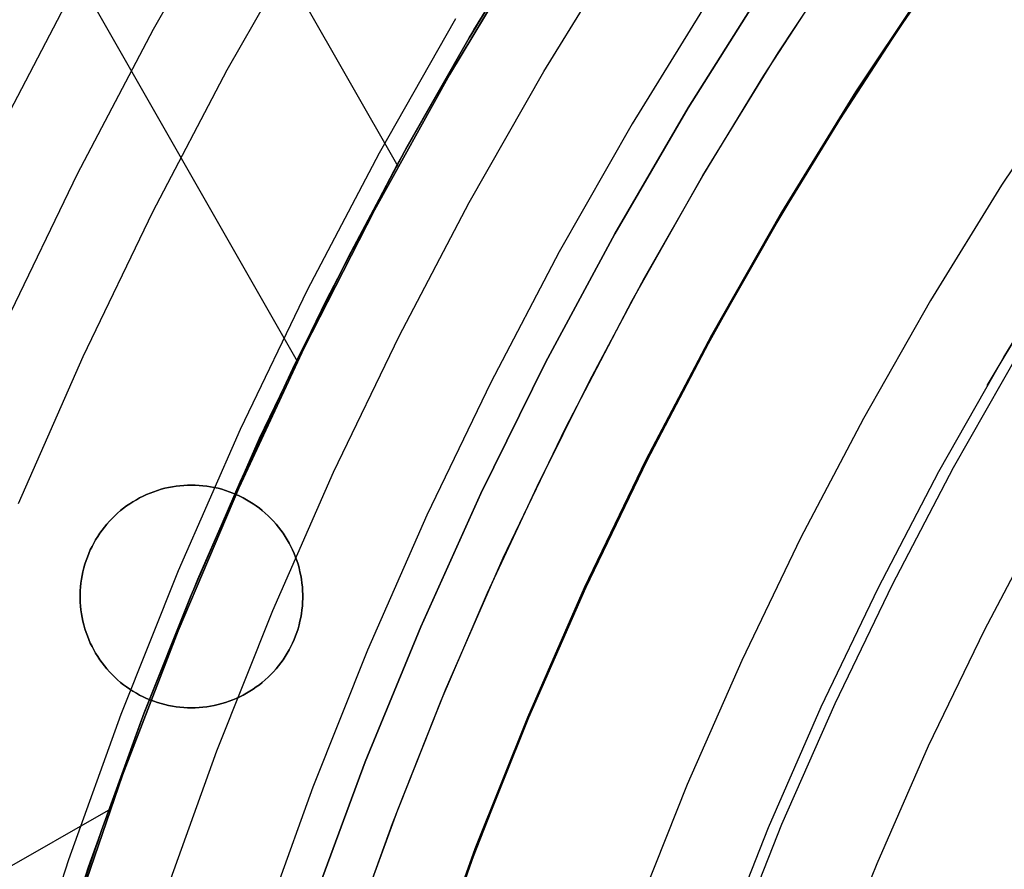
# Model space of a CAD drawing. Header units: millimetres. Extents: x 8926 to 10090, y -5004 to -3986.
# Tile 46 of 256: x 9459 to 9470, y -4337 to -4328. Entities that reach past the tile are written whole.
import ezdxf

# ---------------------------------------------------------------- set-up
doc = ezdxf.new("R2010")
doc.units = ezdxf.units.MM
for name, color, linetype in [('1', 7, 'Continuous'), ('COLOR EXT', 7, 'Continuous'), ('luz', 7, 'Continuous'), ('PLASTICO NEGRO', 7, 'Continuous')]:
    doc.layers.add(name, color=color, linetype=linetype)

msp = doc.modelspace()

# ---------------------------------------------------------------- linework, layer by layer
at = {"layer": '1', "color": 29, "true_color": 0x4d342b}
for p, q in [((9461.803, -4331.726, 34.462), (9447.798, -4307.211, 34.462)), ((9462.931, -4329.535, 42.462), (9452.12, -4310.612, 42.462)), ((9464.405, -4327.015, 34.462), (9463.51, -4328.505, 34.462)), ((9464.405, -4327.015, 42.462), (9463.51, -4328.505, 42.462)), ((9464.405, -4327.015, 70.562), (9463.51, -4328.505, 70.562)), ((9464.405, -4327.015, 76.062), (9463.51, -4328.505, 76.062)), ((9463.51, -4328.505, 38.462), (9464.405, -4327.015, 38.462)), ((9463.51, -4328.505, 73.312), (9464.405, -4327.015, 73.312)), ((9463.51, -4328.505, 34.462), (9462.667, -4330.024, 34.462)), ((9463.51, -4328.505, 42.462), (9462.667, -4330.024, 42.462)), ((9463.51, -4328.505, 70.562), (9462.667, -4330.024, 70.562)), ((9463.51, -4328.505, 76.062), (9462.667, -4330.024, 76.062)), ((9462.667, -4330.024, 38.462), (9463.51, -4328.505, 38.462)), ((9462.667, -4330.024, 73.312), (9463.51, -4328.505, 73.312)), ((9462.667, -4330.024, 34.462), (9461.878, -4331.572, 34.462)), ((9462.667, -4330.024, 42.462), (9461.878, -4331.572, 42.462)), ((9462.667, -4330.024, 70.562), (9461.878, -4331.572, 70.562)), ((9462.667, -4330.024, 76.062), (9461.878, -4331.572, 76.062)), ((9461.878, -4331.572, 38.462), (9462.667, -4330.024, 38.462)), ((9461.878, -4331.572, 73.312), (9462.667, -4330.024, 73.312)), ((9461.878, -4331.572, 34.462), (9461.143, -4333.147, 34.462)), ((9461.878, -4331.572, 42.462), (9461.143, -4333.147, 42.462)), ((9461.878, -4331.572, 70.562), (9461.143, -4333.147, 70.562)), ((9461.878, -4331.572, 76.062), (9461.143, -4333.147, 76.062)), ((9461.143, -4333.147, 38.462), (9461.878, -4331.572, 38.462)), ((9461.143, -4333.147, 73.312), (9461.878, -4331.572, 73.312)), ((9461.143, -4333.147, 34.462), (9460.463, -4334.746, 34.462)), ((9461.143, -4333.147, 42.462), (9460.463, -4334.746, 42.462)), ((9461.143, -4333.147, 70.562), (9460.463, -4334.746, 70.562)), ((9461.143, -4333.147, 76.062), (9460.463, -4334.746, 76.062)), ((9460.463, -4334.746, 38.462), (9461.143, -4333.147, 38.462)), ((9460.463, -4334.746, 73.312), (9461.143, -4333.147, 73.312)), ((9460.463, -4334.746, 34.462), (9459.839, -4336.368, 34.462)), ((9460.463, -4334.746, 42.462), (9459.839, -4336.368, 42.462)), ((9460.463, -4334.746, 70.562), (9459.839, -4336.368, 70.562)), ((9460.463, -4334.746, 76.062), (9459.839, -4336.368, 76.062)), ((9459.839, -4336.368, 38.462), (9460.463, -4334.746, 38.462)), ((9459.839, -4336.368, 73.312), (9460.463, -4334.746, 73.312)), ((9459.839, -4336.368, 34.462), (9459.272, -4338.01, 34.462)), ((9459.839, -4336.368, 42.462), (9459.272, -4338.01, 42.462)), ((9459.839, -4336.368, 70.562), (9459.272, -4338.01, 70.562)), ((9459.839, -4336.368, 76.062), (9459.272, -4338.01, 76.062)), ((9459.272, -4338.01, 38.462), (9459.839, -4336.368, 38.462)), ((9459.272, -4338.01, 73.312), (9459.839, -4336.368, 73.312)), ((9459.702, -4336.75, 34.462), (9431.81, -4352.685, 34.462))]:
    msp.add_line(p, q, dxfattribs=at)
at = {"layer": '1', "color": 250, "true_color": 0x111111}
for p, q in [((9461.089, -4326.403, 61.1), (9460.18, -4327.998, 61.1)), ((9463.783, -4328.002, 75.162), (9464.689, -4326.532, 75.162)), ((9468.572, -4327.964, 95.668), (9469.432, -4326.731, 95.668)), ((9464.459, -4326.894, 64.238), (9463.73, -4328.092, 64.238)), ((9463.73, -4328.092, 86.085), (9464.459, -4326.894, 86.085)), ((9467.2, -4328.259, 89.131), (9468.091, -4326.912, 89.131)), ((9468.959, -4327.382, 89.131), (9468.079, -4328.703, 89.131)), ((9468.079, -4328.703, 92.4), (9468.959, -4327.382, 92.4)), ((9467.038, -4328.515, 89.131), (9467.754, -4327.409, 89.131)), ((9460.18, -4327.998, 61.1), (9459.328, -4329.622, 61.1)), ((9462.928, -4329.502, 75.162), (9463.783, -4328.002, 75.162)), ((9467.754, -4329.225, 95.668), (9468.572, -4327.964, 95.668)), ((9463.73, -4328.092, 64.238), (9463.035, -4329.311, 64.238)), ((9463.035, -4329.311, 86.085), (9463.73, -4328.092, 86.085)), ((9466.355, -4329.636, 89.131), (9467.2, -4328.259, 89.131)), ((9466.353, -4329.64, 89.131), (9467.038, -4328.515, 89.131)), ((9468.079, -4328.703, 89.131), (9467.246, -4330.055, 89.131)), ((9467.246, -4330.055, 92.4), (9468.079, -4328.703, 92.4)), ((9466.979, -4330.512, 95.668), (9467.754, -4329.225, 95.668)), ((9463.035, -4329.311, 64.238), (9462.374, -4330.548, 64.238)), ((9462.374, -4330.548, 86.085), (9463.035, -4329.311, 86.085)), ((9462.126, -4331.031, 75.162), (9462.928, -4329.502, 75.162)), ((9459.328, -4329.622, 61.1), (9458.532, -4331.275, 61.1)), ((9465.558, -4331.041, 89.131), (9466.355, -4329.636, 89.131)), ((9465.7, -4330.784, 89.131), (9466.353, -4329.64, 89.131)), ((9467.246, -4330.055, 89.131), (9466.461, -4331.434, 89.131)), ((9466.461, -4331.434, 92.4), (9467.246, -4330.055, 92.4)), ((9469.731, -4331.674, 98.631), (9470.503, -4330.415, 98.631)), ((9462.374, -4330.548, 64.238), (9461.748, -4331.804, 64.238)), ((9461.748, -4331.804, 86.085), (9462.374, -4330.548, 86.085)), ((9466.248, -4331.824, 95.668), (9466.979, -4330.512, 95.668)), ((9465.08, -4331.947, 89.131), (9465.7, -4330.784, 89.131)), ((9469.545, -4331.993, 98.631), (9470.269, -4330.786, 98.631)), ((9461.377, -4332.586, 75.162), (9462.126, -4331.031, 75.162)), ((9464.81, -4332.473, 89.131), (9465.558, -4331.041, 89.131)), ((9466.461, -4331.434, 89.131), (9465.723, -4332.84, 89.131)), ((9465.723, -4332.84, 92.4), (9466.461, -4331.434, 92.4)), ((9469.004, -4332.96, 98.631), (9469.731, -4331.674, 98.631)), ((9461.748, -4331.804, 64.238), (9461.157, -4333.077, 64.238)), ((9461.157, -4333.077, 86.085), (9461.748, -4331.804, 86.085)), ((9465.561, -4333.161, 95.668), (9466.248, -4331.824, 95.668)), ((9464.492, -4333.126, 89.131), (9465.08, -4331.947, 89.131)), ((9464.112, -4333.929, 89.131), (9464.81, -4332.473, 89.131)), ((9460.682, -4334.167, 75.162), (9461.377, -4332.586, 75.162)), ((9465.723, -4332.84, 89.131), (9465.034, -4334.27, 89.131)), ((9465.034, -4334.27, 92.4), (9465.723, -4332.84, 92.4)), ((9468.321, -4334.27, 98.631), (9469.004, -4332.96, 98.631)), ((9461.157, -4333.077, 64.238), (9460.601, -4334.366, 64.238)), ((9460.601, -4334.366, 86.085), (9461.157, -4333.077, 86.085)), ((9463.937, -4334.321, 89.131), (9464.492, -4333.126, 89.131)), ((9464.918, -4334.52, 95.668), (9465.561, -4333.161, 95.668)), ((9463.464, -4335.409, 89.131), (9464.112, -4333.929, 89.131)), ((9460.042, -4335.77, 75.162), (9460.682, -4334.167, 75.162)), ((9463.415, -4335.531, 89.131), (9463.937, -4334.321, 89.131)), ((9465.034, -4334.27, 89.131), (9464.395, -4335.724, 89.131)), ((9464.395, -4335.724, 92.4), (9465.034, -4334.27, 92.4)), ((9467.683, -4335.602, 98.631), (9468.321, -4334.27, 98.631)), ((9460.601, -4334.366, 64.238), (9460.082, -4335.669, 64.238)), ((9460.082, -4335.669, 86.085), (9460.601, -4334.366, 86.085)), ((9464.321, -4335.901, 95.668), (9464.918, -4334.52, 95.668)), ((9462.867, -4336.91, 89.131), (9463.464, -4335.409, 89.131)), ((9462.928, -4336.756, 89.131), (9463.415, -4335.531, 89.131)), ((9460.082, -4335.669, 64.238), (9459.6, -4336.987, 64.238)), ((9459.6, -4336.987, 86.085), (9460.082, -4335.669, 86.085)), ((9467.092, -4336.955, 98.631), (9467.683, -4335.602, 98.631)), ((9459.457, -4337.395, 75.162), (9460.042, -4335.77, 75.162)), ((9464.395, -4335.724, 89.131), (9463.806, -4337.198, 89.131)), ((9463.806, -4337.198, 92.4), (9464.395, -4335.724, 92.4)), ((9463.77, -4337.3, 95.668), (9464.321, -4335.901, 95.668)), ((9462.475, -4337.993, 89.131), (9462.928, -4336.756, 89.131)), ((9459.6, -4336.987, 64.238), (9459.154, -4338.317, 64.238)), ((9459.154, -4338.317, 86.085), (9459.6, -4336.987, 86.085)), ((9462.323, -4338.431, 89.131), (9462.867, -4336.91, 89.131)), ((9466.547, -4338.329, 98.631), (9467.092, -4336.955, 98.631)), ((9463.806, -4337.198, 89.131), (9463.269, -4338.692, 89.131)), ((9463.269, -4338.692, 92.4), (9463.806, -4337.198, 92.4)), ((9463.264, -4338.717, 95.668), (9463.77, -4337.3, 95.668)), ((9458.93, -4339.039, 75.162), (9459.457, -4337.395, 75.162))]:
    msp.add_line(p, q, dxfattribs=at)
at = {"layer": 'COLOR EXT', "color": 30, "true_color": 0xff8d00}
for p, q in [((9460.397, -4333.131, 19.162), (9460.354, -4333.139, 19.162)), ((9460.354, -4333.139, 21.262), (9460.397, -4333.131, 21.262)), ((9460.397, -4333.131, 20.212), (9460.354, -4333.139, 20.212)), ((9460.439, -4333.124, 19.162), (9460.397, -4333.131, 19.162)), ((9460.397, -4333.131, 21.262), (9460.439, -4333.124, 21.262)), ((9460.439, -4333.124, 20.212), (9460.397, -4333.131, 20.212)), ((9460.482, -4333.119, 19.162), (9460.439, -4333.124, 19.162)), ((9460.439, -4333.124, 21.262), (9460.482, -4333.119, 21.262)), ((9460.482, -4333.119, 20.212), (9460.439, -4333.124, 20.212)), ((9460.525, -4333.115, 19.162), (9460.482, -4333.119, 19.162)), ((9460.482, -4333.119, 21.262), (9460.525, -4333.115, 21.262)), ((9460.525, -4333.115, 20.212), (9460.482, -4333.119, 20.212)), ((9460.568, -4333.113, 19.162), (9460.525, -4333.115, 19.162)), ((9460.525, -4333.115, 21.262), (9460.568, -4333.113, 21.262)), ((9460.568, -4333.113, 20.212), (9460.525, -4333.115, 20.212)), ((9460.611, -4333.112, 19.162), (9460.568, -4333.113, 19.162)), ((9460.568, -4333.113, 21.262), (9460.611, -4333.112, 21.262)), ((9460.611, -4333.112, 20.212), (9460.568, -4333.113, 20.212)), ((9460.654, -4333.113, 19.162), (9460.611, -4333.112, 19.162)), ((9460.611, -4333.112, 21.262), (9460.654, -4333.113, 21.262)), ((9460.611, -4333.112, 19.162), (9460.611, -4333.112, 21.262)), ((9460.654, -4333.113, 20.212), (9460.611, -4333.112, 20.212)), ((9460.698, -4333.115, 19.162), (9460.654, -4333.113, 19.162)), ((9460.654, -4333.113, 21.262), (9460.698, -4333.115, 21.262)), ((9460.698, -4333.115, 20.212), (9460.654, -4333.113, 20.212)), ((9460.741, -4333.119, 19.162), (9460.698, -4333.115, 19.162)), ((9460.698, -4333.115, 21.262), (9460.741, -4333.119, 21.262)), ((9460.741, -4333.119, 20.212), (9460.698, -4333.115, 20.212)), ((9460.783, -4333.124, 19.162), (9460.741, -4333.119, 19.162)), ((9460.741, -4333.119, 21.262), (9460.783, -4333.124, 21.262)), ((9460.783, -4333.124, 20.212), (9460.741, -4333.119, 20.212)), ((9460.826, -4333.131, 19.162), (9460.783, -4333.124, 19.162)), ((9460.783, -4333.124, 21.262), (9460.826, -4333.131, 21.262)), ((9460.826, -4333.131, 20.212), (9460.783, -4333.124, 20.212)), ((9460.868, -4333.139, 19.162), (9460.826, -4333.131, 19.162)), ((9460.826, -4333.131, 21.262), (9460.868, -4333.139, 21.262)), ((9460.868, -4333.139, 20.212), (9460.826, -4333.131, 20.212)), ((9460.069, -4333.236, 19.162), (9460.03, -4333.255, 19.162)), ((9460.03, -4333.255, 21.262), (9460.069, -4333.236, 21.262)), ((9460.069, -4333.236, 20.212), (9460.03, -4333.255, 20.212)), ((9460.108, -4333.218, 19.162), (9460.069, -4333.236, 19.162)), ((9460.069, -4333.236, 21.262), (9460.108, -4333.218, 21.262)), ((9460.108, -4333.218, 20.212), (9460.069, -4333.236, 20.212)), ((9460.148, -4333.201, 19.162), (9460.108, -4333.218, 19.162)), ((9460.108, -4333.218, 21.262), (9460.148, -4333.201, 21.262)), ((9460.148, -4333.201, 20.212), (9460.108, -4333.218, 20.212)), ((9460.188, -4333.186, 19.162), (9460.148, -4333.201, 19.162)), ((9460.148, -4333.201, 21.262), (9460.188, -4333.186, 21.262)), ((9460.188, -4333.186, 20.212), (9460.148, -4333.201, 20.212)), ((9460.229, -4333.172, 19.162), (9460.188, -4333.186, 19.162)), ((9460.188, -4333.186, 21.262), (9460.229, -4333.172, 21.262)), ((9460.229, -4333.172, 20.212), (9460.188, -4333.186, 20.212)), ((9460.27, -4333.159, 19.162), (9460.229, -4333.172, 19.162)), ((9460.229, -4333.172, 21.262), (9460.27, -4333.159, 21.262)), ((9460.27, -4333.159, 20.212), (9460.229, -4333.172, 20.212)), ((9460.312, -4333.148, 19.162), (9460.27, -4333.159, 19.162)), ((9460.27, -4333.159, 21.262), (9460.312, -4333.148, 21.262)), ((9460.312, -4333.148, 20.212), (9460.27, -4333.159, 20.212)), ((9460.354, -4333.139, 19.162), (9460.312, -4333.148, 19.162)), ((9460.312, -4333.148, 21.262), (9460.354, -4333.139, 21.262)), ((9460.354, -4333.139, 20.212), (9460.312, -4333.148, 20.212)), ((9460.91, -4333.148, 19.162), (9460.868, -4333.139, 19.162)), ((9460.868, -4333.139, 21.262), (9460.91, -4333.148, 21.262)), ((9460.91, -4333.148, 20.212), (9460.868, -4333.139, 20.212)), ((9460.952, -4333.159, 19.162), (9460.91, -4333.148, 19.162)), ((9460.91, -4333.148, 21.262), (9460.952, -4333.159, 21.262)), ((9460.952, -4333.159, 20.212), (9460.91, -4333.148, 20.212)), ((9460.993, -4333.172, 19.162), (9460.952, -4333.159, 19.162)), ((9460.952, -4333.159, 21.262), (9460.993, -4333.172, 21.262)), ((9460.993, -4333.172, 20.212), (9460.952, -4333.159, 20.212)), ((9461.034, -4333.186, 19.162), (9460.993, -4333.172, 19.162)), ((9460.993, -4333.172, 21.262), (9461.034, -4333.186, 21.262)), ((9461.034, -4333.186, 20.212), (9460.993, -4333.172, 20.212)), ((9461.075, -4333.201, 19.162), (9461.034, -4333.186, 19.162)), ((9461.034, -4333.186, 21.262), (9461.075, -4333.201, 21.262)), ((9461.075, -4333.201, 20.212), (9461.034, -4333.186, 20.212)), ((9461.114, -4333.218, 19.162), (9461.075, -4333.201, 19.162)), ((9461.075, -4333.201, 21.262), (9461.114, -4333.218, 21.262)), ((9461.114, -4333.218, 20.212), (9461.075, -4333.201, 20.212)), ((9461.154, -4333.236, 19.162), (9461.114, -4333.218, 19.162)), ((9461.114, -4333.218, 21.262), (9461.154, -4333.236, 21.262)), ((9461.154, -4333.236, 20.212), (9461.114, -4333.218, 20.212)), ((9461.192, -4333.255, 19.162), (9461.154, -4333.236, 19.162)), ((9461.154, -4333.236, 21.262), (9461.192, -4333.255, 21.262)), ((9461.192, -4333.255, 20.212), (9461.154, -4333.236, 20.212)), ((9459.884, -4333.346, 19.162), (9459.849, -4333.371, 19.162)), ((9459.849, -4333.371, 21.262), (9459.884, -4333.346, 21.262)), ((9459.884, -4333.346, 20.212), (9459.849, -4333.371, 20.212)), ((9459.919, -4333.321, 19.162), (9459.884, -4333.346, 19.162)), ((9459.884, -4333.346, 21.262), (9459.919, -4333.321, 21.262)), ((9459.919, -4333.321, 20.212), (9459.884, -4333.346, 20.212)), ((9459.955, -4333.298, 19.162), (9459.919, -4333.321, 19.162)), ((9459.919, -4333.321, 21.262), (9459.955, -4333.298, 21.262)), ((9459.955, -4333.298, 20.212), (9459.919, -4333.321, 20.212)), ((9459.993, -4333.276, 19.162), (9459.955, -4333.298, 19.162)), ((9459.955, -4333.298, 21.262), (9459.993, -4333.276, 21.262)), ((9459.993, -4333.276, 20.212), (9459.955, -4333.298, 20.212)), ((9460.03, -4333.255, 19.162), (9459.993, -4333.276, 19.162)), ((9459.993, -4333.276, 21.262), (9460.03, -4333.255, 21.262)), ((9460.03, -4333.255, 20.212), (9459.993, -4333.276, 20.212)), ((9461.23, -4333.276, 19.162), (9461.192, -4333.255, 19.162)), ((9461.192, -4333.255, 21.262), (9461.23, -4333.276, 21.262)), ((9461.23, -4333.276, 20.212), (9461.192, -4333.255, 20.212)), ((9461.267, -4333.298, 19.162), (9461.23, -4333.276, 19.162)), ((9461.23, -4333.276, 21.262), (9461.267, -4333.298, 21.262)), ((9461.267, -4333.298, 20.212), (9461.23, -4333.276, 20.212)), ((9461.304, -4333.321, 19.162), (9461.267, -4333.298, 19.162)), ((9461.267, -4333.298, 21.262), (9461.304, -4333.321, 21.262)), ((9461.304, -4333.321, 20.212), (9461.267, -4333.298, 20.212)), ((9461.339, -4333.346, 19.162), (9461.304, -4333.321, 19.162)), ((9461.304, -4333.321, 21.262), (9461.339, -4333.346, 21.262)), ((9461.339, -4333.346, 20.212), (9461.304, -4333.321, 20.212)), ((9461.374, -4333.371, 19.162), (9461.339, -4333.346, 19.162)), ((9461.339, -4333.346, 21.262), (9461.374, -4333.371, 21.262)), ((9461.374, -4333.371, 20.212), (9461.339, -4333.346, 20.212)), ((9459.751, -4333.456, 19.162), (9459.72, -4333.486, 19.162)), ((9459.72, -4333.486, 21.262), (9459.751, -4333.456, 21.262)), ((9459.751, -4333.456, 20.212), (9459.72, -4333.486, 20.212)), ((9459.782, -4333.426, 19.162), (9459.751, -4333.456, 19.162)), ((9459.751, -4333.456, 21.262), (9459.782, -4333.426, 21.262)), ((9459.782, -4333.426, 20.212), (9459.751, -4333.456, 20.212)), ((9459.815, -4333.398, 19.162), (9459.782, -4333.426, 19.162)), ((9459.782, -4333.426, 21.262), (9459.815, -4333.398, 21.262)), ((9459.815, -4333.398, 20.212), (9459.782, -4333.426, 20.212)), ((9459.849, -4333.371, 19.162), (9459.815, -4333.398, 19.162)), ((9459.815, -4333.398, 21.262), (9459.849, -4333.371, 21.262)), ((9459.849, -4333.371, 20.212), (9459.815, -4333.398, 20.212)), ((9461.407, -4333.398, 19.162), (9461.374, -4333.371, 19.162)), ((9461.374, -4333.371, 21.262), (9461.407, -4333.398, 21.262)), ((9461.407, -4333.398, 20.212), (9461.374, -4333.371, 20.212)), ((9461.44, -4333.426, 19.162), (9461.407, -4333.398, 19.162)), ((9461.407, -4333.398, 21.262), (9461.44, -4333.426, 21.262)), ((9461.44, -4333.426, 20.212), (9461.407, -4333.398, 20.212)), ((9461.472, -4333.456, 19.162), (9461.44, -4333.426, 19.162)), ((9461.44, -4333.426, 21.262), (9461.472, -4333.456, 21.262)), ((9461.472, -4333.456, 20.212), (9461.44, -4333.426, 20.212)), ((9461.503, -4333.486, 19.162), (9461.472, -4333.456, 19.162)), ((9461.472, -4333.456, 21.262), (9461.503, -4333.486, 21.262)), ((9461.503, -4333.486, 20.212), (9461.472, -4333.456, 20.212)), ((9459.662, -4333.549, 19.162), (9459.634, -4333.583, 19.162)), ((9459.634, -4333.583, 21.262), (9459.662, -4333.549, 21.262)), ((9459.662, -4333.549, 20.212), (9459.634, -4333.583, 20.212)), ((9459.69, -4333.517, 19.162), (9459.662, -4333.549, 19.162)), ((9459.662, -4333.549, 21.262), (9459.69, -4333.517, 21.262)), ((9459.69, -4333.517, 20.212), (9459.662, -4333.549, 20.212)), ((9459.72, -4333.486, 19.162), (9459.69, -4333.517, 19.162)), ((9459.69, -4333.517, 21.262), (9459.72, -4333.486, 21.262)), ((9459.72, -4333.486, 20.212), (9459.69, -4333.517, 20.212)), ((9461.533, -4333.517, 19.162), (9461.503, -4333.486, 19.162)), ((9461.503, -4333.486, 21.262), (9461.533, -4333.517, 21.262)), ((9461.533, -4333.517, 20.212), (9461.503, -4333.486, 20.212)), ((9461.561, -4333.549, 19.162), (9461.533, -4333.517, 19.162)), ((9461.533, -4333.517, 21.262), (9461.561, -4333.549, 21.262)), ((9461.561, -4333.549, 20.212), (9461.533, -4333.517, 20.212)), ((9461.589, -4333.583, 19.162), (9461.561, -4333.549, 19.162)), ((9461.561, -4333.549, 21.262), (9461.589, -4333.583, 21.262)), ((9461.589, -4333.583, 20.212), (9461.561, -4333.549, 20.212)), ((9459.583, -4333.652, 19.162), (9459.559, -4333.688, 19.162)), ((9459.559, -4333.688, 21.262), (9459.583, -4333.652, 21.262)), ((9459.583, -4333.652, 20.212), (9459.559, -4333.688, 20.212)), ((9459.608, -4333.617, 19.162), (9459.583, -4333.652, 19.162)), ((9459.583, -4333.652, 21.262), (9459.608, -4333.617, 21.262)), ((9459.608, -4333.617, 20.212), (9459.583, -4333.652, 20.212)), ((9459.634, -4333.583, 19.162), (9459.608, -4333.617, 19.162)), ((9459.608, -4333.617, 21.262), (9459.634, -4333.583, 21.262)), ((9459.634, -4333.583, 20.212), (9459.608, -4333.617, 20.212)), ((9461.615, -4333.617, 19.162), (9461.589, -4333.583, 19.162)), ((9461.589, -4333.583, 21.262), (9461.615, -4333.617, 21.262)), ((9461.615, -4333.617, 20.212), (9461.589, -4333.583, 20.212)), ((9461.64, -4333.652, 19.162), (9461.615, -4333.617, 19.162)), ((9461.615, -4333.617, 21.262), (9461.64, -4333.652, 21.262)), ((9461.64, -4333.652, 20.212), (9461.615, -4333.617, 20.212)), ((9461.664, -4333.688, 19.162), (9461.64, -4333.652, 19.162)), ((9461.64, -4333.652, 21.262), (9461.664, -4333.688, 21.262)), ((9461.664, -4333.688, 20.212), (9461.64, -4333.652, 20.212)), ((9459.515, -4333.762, 19.162), (9459.495, -4333.8, 19.162)), ((9459.495, -4333.8, 21.262), (9459.515, -4333.762, 21.262)), ((9459.515, -4333.762, 20.212), (9459.495, -4333.8, 20.212)), ((9459.536, -4333.725, 19.162), (9459.515, -4333.762, 19.162)), ((9459.515, -4333.762, 21.262), (9459.536, -4333.725, 21.262)), ((9459.536, -4333.725, 20.212), (9459.515, -4333.762, 20.212)), ((9459.559, -4333.688, 19.162), (9459.536, -4333.725, 19.162)), ((9459.536, -4333.725, 21.262), (9459.559, -4333.688, 21.262)), ((9459.559, -4333.688, 20.212), (9459.536, -4333.725, 20.212)), ((9461.687, -4333.725, 19.162), (9461.664, -4333.688, 19.162)), ((9461.664, -4333.688, 21.262), (9461.687, -4333.725, 21.262)), ((9461.687, -4333.725, 20.212), (9461.664, -4333.688, 20.212)), ((9461.708, -4333.762, 19.162), (9461.687, -4333.725, 19.162)), ((9461.687, -4333.725, 21.262), (9461.708, -4333.762, 21.262)), ((9461.708, -4333.762, 20.212), (9461.687, -4333.725, 20.212)), ((9461.728, -4333.8, 19.162), (9461.708, -4333.762, 19.162)), ((9461.708, -4333.762, 21.262), (9461.728, -4333.8, 21.262)), ((9461.728, -4333.8, 20.212), (9461.708, -4333.762, 20.212)), ((9459.459, -4333.879, 19.162), (9459.443, -4333.919, 19.162)), ((9459.443, -4333.919, 21.262), (9459.459, -4333.879, 21.262)), ((9459.459, -4333.879, 20.212), (9459.443, -4333.919, 20.212)), ((9459.476, -4333.839, 19.162), (9459.459, -4333.879, 19.162)), ((9459.459, -4333.879, 21.262), (9459.476, -4333.839, 21.262)), ((9459.476, -4333.839, 20.212), (9459.459, -4333.879, 20.212)), ((9459.495, -4333.8, 19.162), (9459.476, -4333.839, 19.162)), ((9459.476, -4333.839, 21.262), (9459.495, -4333.8, 21.262)), ((9459.495, -4333.8, 20.212), (9459.476, -4333.839, 20.212)), ((9461.747, -4333.839, 19.162), (9461.728, -4333.8, 19.162)), ((9461.728, -4333.8, 21.262), (9461.747, -4333.839, 21.262)), ((9461.747, -4333.839, 20.212), (9461.728, -4333.8, 20.212)), ((9461.764, -4333.879, 19.162), (9461.747, -4333.839, 19.162)), ((9461.747, -4333.839, 21.262), (9461.764, -4333.879, 21.262)), ((9461.764, -4333.879, 20.212), (9461.747, -4333.839, 20.212)), ((9461.78, -4333.919, 19.162), (9461.764, -4333.879, 19.162)), ((9461.764, -4333.879, 21.262), (9461.78, -4333.919, 21.262)), ((9461.78, -4333.919, 20.212), (9461.764, -4333.879, 20.212)), ((9459.415, -4334.001, 19.162), (9459.403, -4334.042, 19.162)), ((9459.403, -4334.042, 21.262), (9459.415, -4334.001, 21.262)), ((9459.415, -4334.001, 20.212), (9459.403, -4334.042, 20.212)), ((9459.428, -4333.959, 19.162), (9459.415, -4334.001, 19.162)), ((9459.415, -4334.001, 21.262), (9459.428, -4333.959, 21.262)), ((9459.428, -4333.959, 20.212), (9459.415, -4334.001, 20.212)), ((9459.443, -4333.919, 19.162), (9459.428, -4333.959, 19.162)), ((9459.428, -4333.959, 21.262), (9459.443, -4333.919, 21.262)), ((9459.443, -4333.919, 20.212), (9459.428, -4333.959, 20.212)), ((9461.795, -4333.959, 19.162), (9461.78, -4333.919, 19.162)), ((9461.78, -4333.919, 21.262), (9461.795, -4333.959, 21.262)), ((9461.795, -4333.959, 20.212), (9461.78, -4333.919, 20.212)), ((9461.808, -4334.001, 19.162), (9461.795, -4333.959, 19.162)), ((9461.795, -4333.959, 21.262), (9461.808, -4334.001, 21.262)), ((9461.808, -4334.001, 20.212), (9461.795, -4333.959, 20.212)), ((9461.82, -4334.042, 19.162), (9461.808, -4334.001, 19.162)), ((9461.808, -4334.001, 21.262), (9461.82, -4334.042, 21.262)), ((9461.82, -4334.042, 20.212), (9461.808, -4334.001, 20.212)), ((9459.384, -4334.126, 19.162), (9459.376, -4334.169, 19.162)), ((9459.376, -4334.169, 21.262), (9459.384, -4334.126, 21.262)), ((9459.384, -4334.126, 20.212), (9459.376, -4334.169, 20.212)), ((9459.393, -4334.084, 19.162), (9459.384, -4334.126, 19.162)), ((9459.384, -4334.126, 21.262), (9459.393, -4334.084, 21.262)), ((9459.393, -4334.084, 20.212), (9459.384, -4334.126, 20.212)), ((9459.403, -4334.042, 19.162), (9459.393, -4334.084, 19.162)), ((9459.393, -4334.084, 21.262), (9459.403, -4334.042, 21.262)), ((9459.403, -4334.042, 20.212), (9459.393, -4334.084, 20.212)), ((9461.83, -4334.084, 19.162), (9461.82, -4334.042, 19.162)), ((9461.82, -4334.042, 21.262), (9461.83, -4334.084, 21.262)), ((9461.83, -4334.084, 20.212), (9461.82, -4334.042, 20.212)), ((9461.839, -4334.126, 19.162), (9461.83, -4334.084, 19.162)), ((9461.83, -4334.084, 21.262), (9461.839, -4334.126, 21.262)), ((9461.839, -4334.126, 20.212), (9461.83, -4334.084, 20.212)), ((9461.846, -4334.169, 19.162), (9461.839, -4334.126, 19.162)), ((9461.839, -4334.126, 21.262), (9461.846, -4334.169, 21.262)), ((9461.846, -4334.169, 20.212), (9461.839, -4334.126, 20.212)), ((9459.37, -4334.211, 19.162), (9459.366, -4334.254, 19.162)), ((9459.366, -4334.254, 21.262), (9459.37, -4334.211, 21.262)), ((9459.37, -4334.211, 20.212), (9459.366, -4334.254, 20.212)), ((9459.376, -4334.169, 19.162), (9459.37, -4334.211, 19.162)), ((9459.37, -4334.211, 21.262), (9459.376, -4334.169, 21.262)), ((9459.376, -4334.169, 20.212), (9459.37, -4334.211, 20.212)), ((9461.852, -4334.211, 19.162), (9461.846, -4334.169, 19.162)), ((9461.846, -4334.169, 21.262), (9461.852, -4334.211, 21.262)), ((9461.852, -4334.211, 20.212), (9461.846, -4334.169, 20.212)), ((9461.857, -4334.254, 19.162), (9461.852, -4334.211, 19.162)), ((9461.852, -4334.211, 21.262), (9461.857, -4334.254, 21.262)), ((9461.857, -4334.254, 20.212), (9461.852, -4334.211, 20.212)), ((9459.363, -4334.297, 19.162), (9459.361, -4334.341, 19.162)), ((9459.361, -4334.341, 21.262), (9459.363, -4334.297, 21.262)), ((9459.363, -4334.297, 20.212), (9459.361, -4334.341, 20.212)), ((9459.361, -4334.341, 19.162), (9459.361, -4334.384, 19.162)), ((9459.361, -4334.384, 21.262), (9459.361, -4334.341, 21.262)), ((9459.361, -4334.341, 20.212), (9459.361, -4334.384, 20.212)), ((9459.366, -4334.254, 19.162), (9459.363, -4334.297, 19.162)), ((9459.363, -4334.297, 21.262), (9459.366, -4334.254, 21.262)), ((9459.366, -4334.254, 20.212), (9459.363, -4334.297, 20.212)), ((9461.86, -4334.297, 19.162), (9461.857, -4334.254, 19.162)), ((9461.857, -4334.254, 21.262), (9461.86, -4334.297, 21.262)), ((9461.86, -4334.297, 20.212), (9461.857, -4334.254, 20.212)), ((9461.861, -4334.341, 19.162), (9461.86, -4334.297, 19.162)), ((9461.86, -4334.297, 21.262), (9461.861, -4334.341, 21.262)), ((9461.861, -4334.341, 20.212), (9461.86, -4334.297, 20.212)), ((9461.861, -4334.384, 19.162), (9461.861, -4334.341, 19.162)), ((9461.861, -4334.341, 21.262), (9461.861, -4334.384, 21.262)), ((9461.861, -4334.384, 20.212), (9461.861, -4334.341, 20.212)), ((9459.361, -4334.362, 19.162), (9459.361, -4334.362, 21.262)), ((9459.361, -4334.384, 19.162), (9459.363, -4334.427, 19.162)), ((9459.363, -4334.427, 21.262), (9459.361, -4334.384, 21.262)), ((9459.361, -4334.384, 20.212), (9459.363, -4334.427, 20.212)), ((9459.363, -4334.427, 19.162), (9459.366, -4334.47, 19.162)), ((9459.366, -4334.47, 21.262), (9459.363, -4334.427, 21.262)), ((9459.363, -4334.427, 20.212), (9459.366, -4334.47, 20.212)), ((9461.857, -4334.47, 19.162), (9461.86, -4334.427, 19.162)), ((9461.86, -4334.427, 21.262), (9461.857, -4334.47, 21.262)), ((9461.857, -4334.47, 20.212), (9461.86, -4334.427, 20.212)), ((9461.86, -4334.427, 19.162), (9461.861, -4334.384, 19.162)), ((9461.861, -4334.384, 21.262), (9461.86, -4334.427, 21.262)), ((9461.86, -4334.427, 20.212), (9461.861, -4334.384, 20.212)), ((9461.861, -4334.362, 19.162), (9461.861, -4334.362, 21.262)), ((9459.366, -4334.47, 19.162), (9459.37, -4334.513, 19.162)), ((9459.37, -4334.513, 21.262), (9459.366, -4334.47, 21.262)), ((9459.366, -4334.47, 20.212), (9459.37, -4334.513, 20.212)), ((9459.37, -4334.513, 19.162), (9459.376, -4334.555, 19.162)), ((9459.376, -4334.555, 21.262), (9459.37, -4334.513, 21.262)), ((9459.37, -4334.513, 20.212), (9459.376, -4334.555, 20.212)), ((9459.376, -4334.555, 19.162), (9459.384, -4334.598, 19.162)), ((9459.384, -4334.598, 21.262), (9459.376, -4334.555, 21.262)), ((9459.376, -4334.555, 20.212), (9459.384, -4334.598, 20.212)), ((9461.839, -4334.598, 19.162), (9461.846, -4334.555, 19.162)), ((9461.846, -4334.555, 21.262), (9461.839, -4334.598, 21.262)), ((9461.839, -4334.598, 20.212), (9461.846, -4334.555, 20.212)), ((9461.846, -4334.555, 19.162), (9461.852, -4334.513, 19.162)), ((9461.852, -4334.513, 21.262), (9461.846, -4334.555, 21.262)), ((9461.846, -4334.555, 20.212), (9461.852, -4334.513, 20.212)), ((9461.852, -4334.513, 19.162), (9461.857, -4334.47, 19.162)), ((9461.857, -4334.47, 21.262), (9461.852, -4334.513, 21.262)), ((9461.852, -4334.513, 20.212), (9461.857, -4334.47, 20.212)), ((9459.384, -4334.598, 19.162), (9459.393, -4334.64, 19.162)), ((9459.393, -4334.64, 21.262), (9459.384, -4334.598, 21.262)), ((9459.384, -4334.598, 20.212), (9459.393, -4334.64, 20.212)), ((9459.393, -4334.64, 19.162), (9459.403, -4334.682, 19.162)), ((9459.403, -4334.682, 21.262), (9459.393, -4334.64, 21.262)), ((9459.393, -4334.64, 20.212), (9459.403, -4334.682, 20.212)), ((9461.82, -4334.682, 19.162), (9461.83, -4334.64, 19.162)), ((9461.83, -4334.64, 21.262), (9461.82, -4334.682, 21.262)), ((9461.82, -4334.682, 20.212), (9461.83, -4334.64, 20.212)), ((9461.83, -4334.64, 19.162), (9461.839, -4334.598, 19.162)), ((9461.839, -4334.598, 21.262), (9461.83, -4334.64, 21.262)), ((9461.83, -4334.64, 20.212), (9461.839, -4334.598, 20.212)), ((9459.403, -4334.682, 19.162), (9459.415, -4334.724, 19.162)), ((9459.415, -4334.724, 21.262), (9459.403, -4334.682, 21.262)), ((9459.403, -4334.682, 20.212), (9459.415, -4334.724, 20.212)), ((9459.415, -4334.724, 19.162), (9459.428, -4334.765, 19.162)), ((9459.428, -4334.765, 21.262), (9459.415, -4334.724, 21.262)), ((9459.415, -4334.724, 20.212), (9459.428, -4334.765, 20.212)), ((9459.428, -4334.765, 19.162), (9459.443, -4334.805, 19.162)), ((9459.443, -4334.805, 21.262), (9459.428, -4334.765, 21.262)), ((9459.428, -4334.765, 20.212), (9459.443, -4334.805, 20.212)), ((9461.78, -4334.805, 19.162), (9461.795, -4334.765, 19.162)), ((9461.795, -4334.765, 21.262), (9461.78, -4334.805, 21.262)), ((9461.78, -4334.805, 20.212), (9461.795, -4334.765, 20.212)), ((9461.795, -4334.765, 19.162), (9461.808, -4334.724, 19.162)), ((9461.808, -4334.724, 21.262), (9461.795, -4334.765, 21.262)), ((9461.795, -4334.765, 20.212), (9461.808, -4334.724, 20.212)), ((9461.808, -4334.724, 19.162), (9461.82, -4334.682, 19.162)), ((9461.82, -4334.682, 21.262), (9461.808, -4334.724, 21.262)), ((9461.808, -4334.724, 20.212), (9461.82, -4334.682, 20.212)), ((9459.443, -4334.805, 19.162), (9459.459, -4334.845, 19.162)), ((9459.459, -4334.845, 21.262), (9459.443, -4334.805, 21.262)), ((9459.443, -4334.805, 20.212), (9459.459, -4334.845, 20.212)), ((9459.459, -4334.845, 19.162), (9459.476, -4334.885, 19.162)), ((9459.476, -4334.885, 21.262), (9459.459, -4334.845, 21.262)), ((9459.459, -4334.845, 20.212), (9459.476, -4334.885, 20.212)), ((9459.476, -4334.885, 19.162), (9459.495, -4334.924, 19.162)), ((9459.495, -4334.924, 21.262), (9459.476, -4334.885, 21.262)), ((9459.476, -4334.885, 20.212), (9459.495, -4334.924, 20.212)), ((9461.728, -4334.924, 19.162), (9461.747, -4334.885, 19.162)), ((9461.747, -4334.885, 21.262), (9461.728, -4334.924, 21.262)), ((9461.728, -4334.924, 20.212), (9461.747, -4334.885, 20.212)), ((9461.747, -4334.885, 19.162), (9461.764, -4334.845, 19.162)), ((9461.764, -4334.845, 21.262), (9461.747, -4334.885, 21.262)), ((9461.747, -4334.885, 20.212), (9461.764, -4334.845, 20.212)), ((9461.764, -4334.845, 19.162), (9461.78, -4334.805, 19.162)), ((9461.78, -4334.805, 21.262), (9461.764, -4334.845, 21.262)), ((9461.764, -4334.845, 20.212), (9461.78, -4334.805, 20.212)), ((9459.495, -4334.924, 19.162), (9459.515, -4334.962, 19.162)), ((9459.515, -4334.962, 21.262), (9459.495, -4334.924, 21.262)), ((9459.495, -4334.924, 20.212), (9459.515, -4334.962, 20.212)), ((9459.515, -4334.962, 19.162), (9459.536, -4334.999, 19.162)), ((9459.536, -4334.999, 21.262), (9459.515, -4334.962, 21.262)), ((9459.515, -4334.962, 20.212), (9459.536, -4334.999, 20.212)), ((9459.536, -4334.999, 19.162), (9459.559, -4335.036, 19.162)), ((9459.559, -4335.036, 21.262), (9459.536, -4334.999, 21.262)), ((9459.536, -4334.999, 20.212), (9459.559, -4335.036, 20.212)), ((9461.664, -4335.036, 19.162), (9461.687, -4334.999, 19.162)), ((9461.687, -4334.999, 21.262), (9461.664, -4335.036, 21.262)), ((9461.664, -4335.036, 20.212), (9461.687, -4334.999, 20.212)), ((9461.687, -4334.999, 19.162), (9461.708, -4334.962, 19.162)), ((9461.708, -4334.962, 21.262), (9461.687, -4334.999, 21.262)), ((9461.687, -4334.999, 20.212), (9461.708, -4334.962, 20.212)), ((9461.708, -4334.962, 19.162), (9461.728, -4334.924, 19.162)), ((9461.728, -4334.924, 21.262), (9461.708, -4334.962, 21.262)), ((9461.708, -4334.962, 20.212), (9461.728, -4334.924, 20.212)), ((9459.559, -4335.036, 19.162), (9459.583, -4335.072, 19.162)), ((9459.583, -4335.072, 21.262), (9459.559, -4335.036, 21.262)), ((9459.559, -4335.036, 20.212), (9459.583, -4335.072, 20.212)), ((9459.583, -4335.072, 19.162), (9459.608, -4335.107, 19.162)), ((9459.608, -4335.107, 21.262), (9459.583, -4335.072, 21.262)), ((9459.583, -4335.072, 20.212), (9459.608, -4335.107, 20.212)), ((9459.608, -4335.107, 19.162), (9459.634, -4335.141, 19.162)), ((9459.634, -4335.141, 21.262), (9459.608, -4335.107, 21.262)), ((9459.608, -4335.107, 20.212), (9459.634, -4335.141, 20.212)), ((9461.589, -4335.141, 19.162), (9461.615, -4335.107, 19.162)), ((9461.615, -4335.107, 21.262), (9461.589, -4335.141, 21.262)), ((9461.589, -4335.141, 20.212), (9461.615, -4335.107, 20.212)), ((9461.615, -4335.107, 19.162), (9461.64, -4335.072, 19.162)), ((9461.64, -4335.072, 21.262), (9461.615, -4335.107, 21.262)), ((9461.615, -4335.107, 20.212), (9461.64, -4335.072, 20.212)), ((9461.64, -4335.072, 19.162), (9461.664, -4335.036, 19.162)), ((9461.664, -4335.036, 21.262), (9461.64, -4335.072, 21.262)), ((9461.64, -4335.072, 20.212), (9461.664, -4335.036, 20.212)), ((9459.634, -4335.141, 19.162), (9459.662, -4335.175, 19.162)), ((9459.662, -4335.175, 21.262), (9459.634, -4335.141, 21.262)), ((9459.634, -4335.141, 20.212), (9459.662, -4335.175, 20.212)), ((9459.662, -4335.175, 19.162), (9459.69, -4335.207, 19.162)), ((9459.69, -4335.207, 21.262), (9459.662, -4335.175, 21.262)), ((9459.662, -4335.175, 20.212), (9459.69, -4335.207, 20.212)), ((9459.69, -4335.207, 19.162), (9459.72, -4335.238, 19.162)), ((9459.72, -4335.238, 21.262), (9459.69, -4335.207, 21.262)), ((9459.69, -4335.207, 20.212), (9459.72, -4335.238, 20.212)), ((9461.503, -4335.238, 19.162), (9461.533, -4335.207, 19.162)), ((9461.533, -4335.207, 21.262), (9461.503, -4335.238, 21.262)), ((9461.503, -4335.238, 20.212), (9461.533, -4335.207, 20.212)), ((9461.533, -4335.207, 19.162), (9461.561, -4335.175, 19.162)), ((9461.561, -4335.175, 21.262), (9461.533, -4335.207, 21.262)), ((9461.533, -4335.207, 20.212), (9461.561, -4335.175, 20.212)), ((9461.561, -4335.175, 19.162), (9461.589, -4335.141, 19.162)), ((9461.589, -4335.141, 21.262), (9461.561, -4335.175, 21.262)), ((9461.561, -4335.175, 20.212), (9461.589, -4335.141, 20.212)), ((9459.72, -4335.238, 19.162), (9459.751, -4335.269, 19.162)), ((9459.751, -4335.269, 21.262), (9459.72, -4335.238, 21.262)), ((9459.72, -4335.238, 20.212), (9459.751, -4335.269, 20.212)), ((9459.751, -4335.269, 19.162), (9459.782, -4335.298, 19.162)), ((9459.782, -4335.298, 21.262), (9459.751, -4335.269, 21.262)), ((9459.751, -4335.269, 20.212), (9459.782, -4335.298, 20.212)), ((9459.782, -4335.298, 19.162), (9459.815, -4335.326, 19.162)), ((9459.815, -4335.326, 21.262), (9459.782, -4335.298, 21.262)), ((9459.782, -4335.298, 20.212), (9459.815, -4335.326, 20.212)), ((9459.815, -4335.326, 19.162), (9459.849, -4335.353, 19.162)), ((9459.849, -4335.353, 21.262), (9459.815, -4335.326, 21.262)), ((9459.815, -4335.326, 20.212), (9459.849, -4335.353, 20.212)), ((9461.374, -4335.353, 19.162), (9461.407, -4335.326, 19.162)), ((9461.407, -4335.326, 21.262), (9461.374, -4335.353, 21.262)), ((9461.374, -4335.353, 20.212), (9461.407, -4335.326, 20.212)), ((9461.407, -4335.326, 19.162), (9461.44, -4335.298, 19.162)), ((9461.44, -4335.298, 21.262), (9461.407, -4335.326, 21.262)), ((9461.407, -4335.326, 20.212), (9461.44, -4335.298, 20.212)), ((9461.44, -4335.298, 19.162), (9461.472, -4335.269, 19.162)), ((9461.472, -4335.269, 21.262), (9461.44, -4335.298, 21.262)), ((9461.44, -4335.298, 20.212), (9461.472, -4335.269, 20.212)), ((9461.472, -4335.269, 19.162), (9461.503, -4335.238, 19.162)), ((9461.503, -4335.238, 21.262), (9461.472, -4335.269, 21.262)), ((9461.472, -4335.269, 20.212), (9461.503, -4335.238, 20.212)), ((9459.849, -4335.353, 19.162), (9459.884, -4335.378, 19.162)), ((9459.884, -4335.378, 21.262), (9459.849, -4335.353, 21.262)), ((9459.849, -4335.353, 20.212), (9459.884, -4335.378, 20.212)), ((9459.884, -4335.378, 19.162), (9459.919, -4335.403, 19.162)), ((9459.919, -4335.403, 21.262), (9459.884, -4335.378, 21.262)), ((9459.884, -4335.378, 20.212), (9459.919, -4335.403, 20.212)), ((9459.919, -4335.403, 19.162), (9459.955, -4335.426, 19.162)), ((9459.955, -4335.426, 21.262), (9459.919, -4335.403, 21.262)), ((9459.919, -4335.403, 20.212), (9459.955, -4335.426, 20.212)), ((9459.955, -4335.426, 19.162), (9459.993, -4335.448, 19.162)), ((9459.993, -4335.448, 21.262), (9459.955, -4335.426, 21.262)), ((9459.955, -4335.426, 20.212), (9459.993, -4335.448, 20.212)), ((9459.993, -4335.448, 19.162), (9460.03, -4335.469, 19.162)), ((9460.03, -4335.469, 21.262), (9459.993, -4335.448, 21.262)), ((9459.993, -4335.448, 20.212), (9460.03, -4335.469, 20.212)), ((9461.192, -4335.469, 19.162), (9461.23, -4335.448, 19.162)), ((9461.23, -4335.448, 21.262), (9461.192, -4335.469, 21.262)), ((9461.192, -4335.469, 20.212), (9461.23, -4335.448, 20.212)), ((9461.23, -4335.448, 19.162), (9461.267, -4335.426, 19.162)), ((9461.267, -4335.426, 21.262), (9461.23, -4335.448, 21.262)), ((9461.23, -4335.448, 20.212), (9461.267, -4335.426, 20.212)), ((9461.267, -4335.426, 19.162), (9461.304, -4335.403, 19.162)), ((9461.304, -4335.403, 21.262), (9461.267, -4335.426, 21.262)), ((9461.267, -4335.426, 20.212), (9461.304, -4335.403, 20.212)), ((9461.304, -4335.403, 19.162), (9461.339, -4335.378, 19.162)), ((9461.339, -4335.378, 21.262), (9461.304, -4335.403, 21.262)), ((9461.304, -4335.403, 20.212), (9461.339, -4335.378, 20.212)), ((9461.339, -4335.378, 19.162), (9461.374, -4335.353, 19.162)), ((9461.374, -4335.353, 21.262), (9461.339, -4335.378, 21.262)), ((9461.339, -4335.378, 20.212), (9461.374, -4335.353, 20.212)), ((9460.03, -4335.469, 19.162), (9460.069, -4335.488, 19.162)), ((9460.069, -4335.488, 21.262), (9460.03, -4335.469, 21.262)), ((9460.03, -4335.469, 20.212), (9460.069, -4335.488, 20.212)), ((9460.069, -4335.488, 19.162), (9460.108, -4335.506, 19.162)), ((9460.108, -4335.506, 21.262), (9460.069, -4335.488, 21.262)), ((9460.069, -4335.488, 20.212), (9460.108, -4335.506, 20.212)), ((9460.108, -4335.506, 19.162), (9460.148, -4335.523, 19.162)), ((9460.148, -4335.523, 21.262), (9460.108, -4335.506, 21.262)), ((9460.108, -4335.506, 20.212), (9460.148, -4335.523, 20.212)), ((9460.148, -4335.523, 19.162), (9460.188, -4335.538, 19.162)), ((9460.188, -4335.538, 21.262), (9460.148, -4335.523, 21.262)), ((9460.148, -4335.523, 20.212), (9460.188, -4335.538, 20.212)), ((9460.188, -4335.538, 19.162), (9460.229, -4335.552, 19.162)), ((9460.229, -4335.552, 21.262), (9460.188, -4335.538, 21.262)), ((9460.188, -4335.538, 20.212), (9460.229, -4335.552, 20.212)), ((9460.229, -4335.552, 19.162), (9460.27, -4335.565, 19.162)), ((9460.27, -4335.565, 21.262), (9460.229, -4335.552, 21.262)), ((9460.229, -4335.552, 20.212), (9460.27, -4335.565, 20.212)), ((9460.952, -4335.565, 19.162), (9460.993, -4335.552, 19.162)), ((9460.993, -4335.552, 21.262), (9460.952, -4335.565, 21.262)), ((9460.952, -4335.565, 20.212), (9460.993, -4335.552, 20.212)), ((9460.993, -4335.552, 19.162), (9461.034, -4335.538, 19.162)), ((9461.034, -4335.538, 21.262), (9460.993, -4335.552, 21.262)), ((9460.993, -4335.552, 20.212), (9461.034, -4335.538, 20.212)), ((9461.034, -4335.538, 19.162), (9461.075, -4335.523, 19.162)), ((9461.075, -4335.523, 21.262), (9461.034, -4335.538, 21.262)), ((9461.034, -4335.538, 20.212), (9461.075, -4335.523, 20.212)), ((9461.075, -4335.523, 19.162), (9461.114, -4335.506, 19.162)), ((9461.114, -4335.506, 21.262), (9461.075, -4335.523, 21.262)), ((9461.075, -4335.523, 20.212), (9461.114, -4335.506, 20.212)), ((9461.114, -4335.506, 19.162), (9461.154, -4335.488, 19.162)), ((9461.154, -4335.488, 21.262), (9461.114, -4335.506, 21.262)), ((9461.114, -4335.506, 20.212), (9461.154, -4335.488, 20.212)), ((9461.154, -4335.488, 19.162), (9461.192, -4335.469, 19.162)), ((9461.192, -4335.469, 21.262), (9461.154, -4335.488, 21.262)), ((9461.154, -4335.488, 20.212), (9461.192, -4335.469, 20.212)), ((9460.27, -4335.565, 19.162), (9460.312, -4335.576, 19.162)), ((9460.312, -4335.576, 21.262), (9460.27, -4335.565, 21.262)), ((9460.27, -4335.565, 20.212), (9460.312, -4335.576, 20.212)), ((9460.312, -4335.576, 19.162), (9460.354, -4335.585, 19.162)), ((9460.354, -4335.585, 21.262), (9460.312, -4335.576, 21.262)), ((9460.312, -4335.576, 20.212), (9460.354, -4335.585, 20.212)), ((9460.354, -4335.585, 19.162), (9460.397, -4335.594, 19.162)), ((9460.397, -4335.594, 21.262), (9460.354, -4335.585, 21.262)), ((9460.354, -4335.585, 20.212), (9460.397, -4335.594, 20.212)), ((9460.397, -4335.594, 19.162), (9460.439, -4335.6, 19.162)), ((9460.439, -4335.6, 21.262), (9460.397, -4335.594, 21.262)), ((9460.397, -4335.594, 20.212), (9460.439, -4335.6, 20.212)), ((9460.439, -4335.6, 19.162), (9460.482, -4335.605, 19.162)), ((9460.482, -4335.605, 21.262), (9460.439, -4335.6, 21.262)), ((9460.439, -4335.6, 20.212), (9460.482, -4335.605, 20.212)), ((9460.482, -4335.605, 19.162), (9460.525, -4335.609, 19.162)), ((9460.525, -4335.609, 21.262), (9460.482, -4335.605, 21.262)), ((9460.482, -4335.605, 20.212), (9460.525, -4335.609, 20.212)), ((9460.525, -4335.609, 19.162), (9460.568, -4335.611, 19.162)), ((9460.568, -4335.611, 21.262), (9460.525, -4335.609, 21.262)), ((9460.525, -4335.609, 20.212), (9460.568, -4335.611, 20.212)), ((9460.568, -4335.611, 19.162), (9460.611, -4335.612, 19.162)), ((9460.611, -4335.612, 21.262), (9460.568, -4335.611, 21.262)), ((9460.568, -4335.611, 20.212), (9460.611, -4335.612, 20.212)), ((9460.611, -4335.612, 19.162), (9460.654, -4335.611, 19.162)), ((9460.654, -4335.611, 21.262), (9460.611, -4335.612, 21.262)), ((9460.611, -4335.612, 20.212), (9460.654, -4335.611, 20.212)), ((9460.611, -4335.612, 21.262), (9460.611, -4335.612, 19.162)), ((9460.654, -4335.611, 19.162), (9460.698, -4335.609, 19.162)), ((9460.698, -4335.609, 21.262), (9460.654, -4335.611, 21.262)), ((9460.654, -4335.611, 20.212), (9460.698, -4335.609, 20.212)), ((9460.698, -4335.609, 19.162), (9460.741, -4335.605, 19.162)), ((9460.741, -4335.605, 21.262), (9460.698, -4335.609, 21.262)), ((9460.698, -4335.609, 20.212), (9460.741, -4335.605, 20.212)), ((9460.741, -4335.605, 19.162), (9460.783, -4335.6, 19.162)), ((9460.783, -4335.6, 21.262), (9460.741, -4335.605, 21.262)), ((9460.741, -4335.605, 20.212), (9460.783, -4335.6, 20.212)), ((9460.783, -4335.6, 19.162), (9460.826, -4335.594, 19.162)), ((9460.826, -4335.594, 21.262), (9460.783, -4335.6, 21.262)), ((9460.783, -4335.6, 20.212), (9460.826, -4335.594, 20.212)), ((9460.826, -4335.594, 19.162), (9460.868, -4335.585, 19.162)), ((9460.868, -4335.585, 21.262), (9460.826, -4335.594, 21.262)), ((9460.826, -4335.594, 20.212), (9460.868, -4335.585, 20.212)), ((9460.868, -4335.585, 19.162), (9460.91, -4335.576, 19.162)), ((9460.91, -4335.576, 21.262), (9460.868, -4335.585, 21.262)), ((9460.868, -4335.585, 20.212), (9460.91, -4335.576, 20.212)), ((9460.91, -4335.576, 19.162), (9460.952, -4335.565, 19.162)), ((9460.952, -4335.565, 21.262), (9460.91, -4335.576, 21.262)), ((9460.91, -4335.576, 20.212), (9460.952, -4335.565, 20.212))]:
    msp.add_line(p, q, dxfattribs=at)
at = {"layer": 'luz', "color": 7, "true_color": 0xffffff}
for p, q in [((9461.902, -4326.887, -26.139), (9461.01, -4328.453, -26.139)), ((9464.569, -4328.468, -25.384), (9465.458, -4327.025, -25.384)), ((9468.948, -4327.374, -24.628), (9468.069, -4328.697, -24.628)), ((9459.302, -4327.518, -27.202), (9458.433, -4329.173, -27.202)), ((9466.429, -4327.646, -25.691), (9465.56, -4329.056, -25.691)), ((9463.577, -4327.88, -25.076), (9462.718, -4329.387, -25.076)), ((9461.01, -4328.453, -26.139), (9460.173, -4330.048, -26.139)), ((9463.73, -4329.94, -25.384), (9464.569, -4328.468, -25.384)), ((9470.55, -4328.48, -23.565), (9469.708, -4329.747, -23.565)), ((9468.069, -4328.697, -24.628), (9467.235, -4330.048, -24.628)), ((9465.56, -4329.056, -25.691), (9464.741, -4330.494, -25.691)), ((9462.718, -4329.387, -25.076), (9461.912, -4330.923, -25.076)), ((9469.708, -4329.747, -23.565), (9468.91, -4331.041, -23.565)), ((9462.942, -4331.441, -25.384), (9463.73, -4329.94, -25.384)), ((9460.173, -4330.048, -26.139), (9459.391, -4331.672, -26.139)), ((9467.235, -4330.048, -24.628), (9466.449, -4331.428, -24.628)), ((9464.741, -4330.494, -25.691), (9463.972, -4331.959, -25.691)), ((9461.912, -4330.923, -25.076), (9461.159, -4332.486, -25.076)), ((9468.91, -4331.041, -23.565), (9468.158, -4332.363, -23.565)), ((9462.207, -4332.968, -25.384), (9462.942, -4331.441, -25.384)), ((9466.449, -4331.428, -24.628), (9465.711, -4332.834, -24.628)), ((9459.391, -4331.672, -26.139), (9458.665, -4333.321, -26.139)), ((9469.169, -4332.916, -23.873), (9469.902, -4331.629, -23.873)), ((9463.972, -4331.959, -25.691), (9463.254, -4333.451, -25.691)), ((9468.158, -4332.363, -23.565), (9467.451, -4333.709, -23.565)), ((9461.159, -4332.486, -25.076), (9460.461, -4334.074, -25.076)), ((9465.711, -4332.834, -24.628), (9465.022, -4334.265, -24.628)), ((9461.524, -4334.52, -25.384), (9462.207, -4332.968, -25.384)), ((9468.481, -4334.227, -23.873), (9469.169, -4332.916, -23.873)), ((9463.254, -4333.451, -25.691), (9462.588, -4334.966, -25.691)), ((9470.18, -4333.469, -24.18), (9469.511, -4334.745, -24.18)), ((9467.451, -4333.709, -23.565), (9466.791, -4335.079, -23.565)), ((9460.461, -4334.074, -25.076), (9459.818, -4335.685, -25.076)), ((9467.838, -4335.562, -23.873), (9468.481, -4334.227, -23.873)), ((9465.022, -4334.265, -24.628), (9464.383, -4335.719, -24.628)), ((9460.896, -4336.094, -25.384), (9461.524, -4334.52, -25.384)), ((9469.511, -4334.745, -24.18), (9468.885, -4336.044, -24.18)), ((9462.588, -4334.966, -25.691), (9461.974, -4336.503, -25.691)), ((9466.791, -4335.079, -23.565), (9466.179, -4336.472, -23.565)), ((9467.242, -4336.917, -23.873), (9467.838, -4335.562, -23.873)), ((9459.818, -4335.685, -25.076), (9459.231, -4337.318, -25.076)), ((9464.383, -4335.719, -24.628), (9463.795, -4337.193, -24.628)), ((9460.322, -4337.689, -25.384), (9460.896, -4336.094, -25.384)), ((9468.885, -4336.044, -24.18), (9468.305, -4337.363, -24.18)), ((9461.974, -4336.503, -25.691), (9461.414, -4338.061, -25.691)), ((9466.179, -4336.472, -23.565), (9465.615, -4337.884, -23.565)), ((9466.693, -4338.293, -23.873), (9467.242, -4336.917, -23.873)), ((9463.795, -4337.193, -24.628), (9463.257, -4338.688, -24.628)), ((9459.231, -4337.318, -25.076), (9458.701, -4338.97, -25.076)), ((9468.305, -4337.363, -24.18), (9467.771, -4338.702, -24.18))]:
    msp.add_line(p, q, dxfattribs=at)
at = {"layer": 'PLASTICO NEGRO', "color": 254, "true_color": 0xcad1ee}
for p, q in [((9467.064, -4327.488, 33.562), (9466.19, -4328.876, 33.562)), ((9466.19, -4328.876, 35.062), (9467.064, -4327.488, 35.062)), ((9467.064, -4327.488, 34.312), (9466.19, -4328.876, 34.312)), ((9466.19, -4328.876, 33.562), (9465.364, -4330.292, 33.562)), ((9465.364, -4330.292, 35.062), (9466.19, -4328.876, 35.062)), ((9466.19, -4328.876, 34.312), (9465.364, -4330.292, 34.312)), ((9465.364, -4330.292, 33.562), (9464.587, -4331.736, 33.562)), ((9464.587, -4331.736, 35.062), (9465.364, -4330.292, 35.062)), ((9465.364, -4330.292, 34.312), (9464.587, -4331.736, 34.312)), ((9464.587, -4331.736, 33.562), (9463.861, -4333.207, 33.562)), ((9463.861, -4333.207, 35.062), (9464.587, -4331.736, 35.062)), ((9464.587, -4331.736, 34.312), (9463.861, -4333.207, 34.312)), ((9463.861, -4333.207, 33.562), (9463.186, -4334.701, 33.562)), ((9463.186, -4334.701, 35.062), (9463.861, -4333.207, 35.062)), ((9463.861, -4333.207, 34.312), (9463.186, -4334.701, 34.312)), ((9463.186, -4334.701, 33.562), (9462.563, -4336.218, 33.562)), ((9462.563, -4336.218, 35.062), (9463.186, -4334.701, 35.062)), ((9463.186, -4334.701, 34.312), (9462.563, -4336.218, 34.312)), ((9462.563, -4336.218, 33.562), (9461.993, -4337.755, 33.562)), ((9461.993, -4337.755, 35.062), (9462.563, -4336.218, 35.062)), ((9462.563, -4336.218, 34.312), (9461.993, -4337.755, 34.312))]:
    msp.add_line(p, q, dxfattribs=at)

doc.saveas('drawing.dxf')
